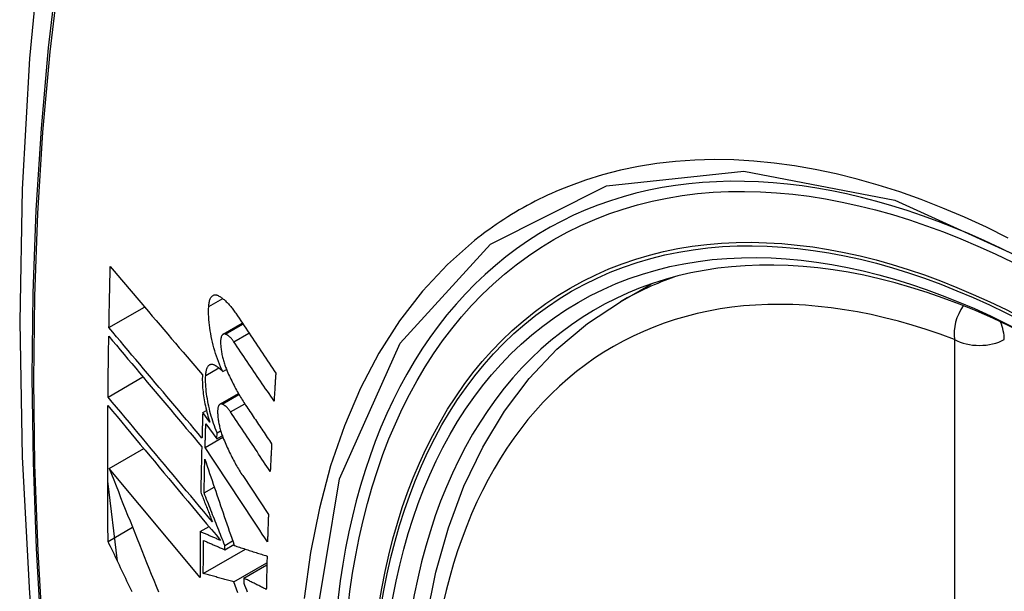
# Model space of a CAD drawing. Header units: inches. Extents: x 27 to 687, y 75 to 319.
# Tile 148 of 239: x 607.44 to 607.77, y 297.819 to 298.011. Entities that reach past the tile are written whole.
import ezdxf

# ---------------------------------------------------------------- set-up
doc = ezdxf.new("R2010")
doc.units = ezdxf.units.IN
doc.header["$MEASUREMENT"] = 0
doc.layers.add('Visible Edges(ANSI)', color=7, linetype='Continuous', lineweight=25)
doc.layers.add('Visible Tangent Edges(ANSI)', color=7, linetype='Continuous', lineweight=25)

msp = doc.modelspace()

# ---------------------------------------------------------------- linework, layer by layer
at = {"layer": 'Visible Edges(ANSI)'}
for p, q in [((607.641, 297.91639), (607.65127, 297.92232)), ((607.4695, 297.9077), (607.48146, 297.9146)), ((607.50776, 297.90549), (607.5142, 297.9092)), ((607.46918, 297.88445), (607.48088, 297.89121)), ((607.50763, 297.89297), (607.5089, 297.8937)), ((607.50672, 297.88203), (607.51289, 297.88559)), ((607.50093, 297.87921), (607.50218, 297.87993)), ((607.50331, 297.87602), (607.50093, 297.87921)), ((607.50196, 297.87541), (607.50566, 297.87044)), ((607.50173, 297.86754), (607.50768, 297.87097)), ((607.50566, 297.87044), (607.50573, 297.87245)), ((607.50566, 297.87044), (607.50748, 297.87149)), ((607.50573, 297.87245), (607.50694, 297.87316)), ((607.46955, 297.86054), (607.48114, 297.86723)), ((607.50004, 297.82398), (607.46955, 297.86054)), ((607.51432, 297.8581), (607.52296, 297.84508)), ((607.47236, 297.82941), (607.46907, 297.85629)), ((607.5014, 297.85232), (607.5048, 297.85429)), ((607.50011, 297.83933), (607.50304, 297.84103)), ((607.4692, 297.83608), (607.47739, 297.84081)), ((607.50829, 297.83329), (607.51137, 297.83507)), ((607.50829, 297.83329), (607.50831, 297.83473)), ((607.50831, 297.83473), (607.51096, 297.83626)), ((607.50113, 297.82533), (607.51524, 297.83347)), ((607.51141, 297.82248), (607.52245, 297.82886)), ((607.51468, 297.82376), (607.52243, 297.82824)), ((607.51468, 297.82376), (607.51466, 297.82212))]:
    msp.add_line(p, q, dxfattribs=at)
at = {"layer": 'Visible Edges(ANSI)', "flags": 128}
for points in [[(607.49361, 298.24177), (607.48077, 298.20372), (607.46971, 298.16454), (607.46041, 298.1243), (607.45285, 298.08308), (607.44701, 298.04094), (607.44286, 297.99794), (607.44039, 297.95415), (607.43957, 297.90962), (607.44038, 297.86442), (607.44281, 297.81862), (607.44683, 297.77226), (607.45243, 297.72543), (607.45958, 297.67818), (607.46826, 297.63058), (607.47845, 297.5827), (607.49012, 297.53461)], [(607.4695, 297.9077), (607.46951, 297.90855), (607.46953, 297.9094), (607.46955, 297.91025), (607.46956, 297.91111), (607.46958, 297.91196), (607.4696, 297.91281), (607.46961, 297.91366), (607.46963, 297.91452), (607.46965, 297.91537), (607.46967, 297.91622), (607.46969, 297.91707), (607.4697, 297.91793), (607.46972, 297.91878), (607.46974, 297.91963), (607.46976, 297.92048), (607.46978, 297.92134), (607.4698, 297.92219), (607.46982, 297.92304), (607.46984, 297.9239), (607.46986, 297.92475), (607.46988, 297.92561), (607.4699, 297.92646), (607.46993, 297.92731), (607.46995, 297.92817)], [(607.46995, 297.92817), (607.47121, 297.92668), (607.47248, 297.92519), (607.47375, 297.92369), (607.47502, 297.92219), (607.4763, 297.92068), (607.47758, 297.91917), (607.47886, 297.91766), (607.48015, 297.91615), (607.48144, 297.91463), (607.48273, 297.91311), (607.48402, 297.91159), (607.48531, 297.91007), (607.48661, 297.90855), (607.4879, 297.90703), (607.4892, 297.90551), (607.49049, 297.90399), (607.49179, 297.90247), (607.49308, 297.90095), (607.49438, 297.89944), (607.49567, 297.89793), (607.49696, 297.89641), (607.49825, 297.89491), (607.49954, 297.8934), (607.50082, 297.8919)], [(607.50293, 297.91473), (607.50295, 297.91511), (607.50299, 297.91548), (607.50304, 297.91582), (607.5031, 297.91616), (607.50317, 297.91647), (607.50325, 297.91677), (607.50334, 297.91705), (607.50345, 297.91731), (607.50356, 297.91754), (607.50368, 297.91776), (607.50381, 297.91796), (607.50395, 297.91813), (607.5041, 297.91828), (607.50425, 297.91841), (607.50442, 297.91851), (607.50458, 297.91859), (607.50476, 297.91865), (607.50494, 297.91869), (607.50513, 297.9187), (607.50532, 297.91869), (607.50552, 297.91866), (607.50571, 297.91861), (607.50592, 297.91853), (607.50612, 297.91843)], [(607.50612, 297.91843), (607.50636, 297.9183), (607.50661, 297.91816), (607.50685, 297.918), (607.5071, 297.91784), (607.50734, 297.91766), (607.50759, 297.91748), (607.50783, 297.91728), (607.50808, 297.91708), (607.50833, 297.91686), (607.50857, 297.91664), (607.50882, 297.9164), (607.50907, 297.91616), (607.50932, 297.9159), (607.50956, 297.91564), (607.50981, 297.91537), (607.51005, 297.91509), (607.5103, 297.9148), (607.51054, 297.9145), (607.51078, 297.91419), (607.51103, 297.91387), (607.51127, 297.91354), (607.51151, 297.91321), (607.51174, 297.91287), (607.51198, 297.91252)], [(607.50763, 297.89297), (607.50725, 297.89378), (607.50689, 297.89462), (607.50654, 297.89547), (607.50619, 297.89634), (607.50587, 297.89723), (607.50555, 297.89814), (607.50525, 297.89905), (607.50496, 297.89998), (607.50469, 297.90092), (607.50444, 297.90186), (607.5042, 297.90282), (607.50398, 297.90377), (607.50378, 297.90473), (607.5036, 297.90568), (607.50344, 297.90664), (607.5033, 297.90758), (607.50318, 297.90853), (607.50307, 297.90946), (607.50299, 297.91038), (607.50294, 297.91129), (607.5029, 297.91218), (607.50289, 297.91305), (607.5029, 297.9139), (607.50293, 297.91473)], [(607.57597, 297.81019), (607.5791, 297.82578), (607.58328, 297.84059), (607.58851, 297.85456), (607.59478, 297.86761), (607.60208, 297.87966), (607.61039, 297.89065), (607.61969, 297.90048), (607.62991, 297.90908), (607.641, 297.91639)], [(607.51198, 297.91252), (607.51254, 297.91168), (607.5131, 297.91085), (607.51366, 297.91001), (607.51421, 297.90917), (607.51477, 297.90834), (607.51533, 297.9075), (607.51589, 297.90666), (607.51645, 297.90582), (607.51701, 297.90499), (607.51757, 297.90415), (607.51813, 297.90331), (607.51869, 297.90247), (607.51925, 297.90163), (607.51981, 297.90079), (607.52037, 297.89996), (607.52093, 297.89912), (607.52149, 297.89828), (607.52206, 297.89744), (607.52262, 297.8966), (607.52318, 297.89577), (607.52374, 297.89493), (607.5243, 297.89409), (607.52486, 297.89326), (607.52542, 297.89242)], [(607.50068, 297.87069), (607.49939, 297.87222), (607.49809, 297.87376), (607.49679, 297.8753), (607.49549, 297.87684), (607.49418, 297.87839), (607.49288, 297.87993), (607.49157, 297.88148), (607.49026, 297.88304), (607.48895, 297.88459), (607.48764, 297.88614), (607.48634, 297.88769), (607.48503, 297.88925), (607.48372, 297.8908), (607.48241, 297.89235), (607.48111, 297.8939), (607.47981, 297.89545), (607.47851, 297.89699), (607.47721, 297.89853), (607.47591, 297.90007), (607.47462, 297.90161), (607.47333, 297.90314), (607.47205, 297.90466), (607.47077, 297.90618), (607.4695, 297.9077)], [(607.46918, 297.88445), (607.46919, 297.8853), (607.46919, 297.88614), (607.4692, 297.88699), (607.46921, 297.88784), (607.46922, 297.88869), (607.46923, 297.88953), (607.46924, 297.89038), (607.46925, 297.89123), (607.46926, 297.89208), (607.46927, 297.89293), (607.46928, 297.89378), (607.46929, 297.89462), (607.4693, 297.89547), (607.46932, 297.89632), (607.46933, 297.89717), (607.46934, 297.89802), (607.46935, 297.89887), (607.46937, 297.89972), (607.46938, 297.90057), (607.46939, 297.90141), (607.46941, 297.90226), (607.46942, 297.90311), (607.46943, 297.90396), (607.46945, 297.90481)], [(607.46945, 297.90481), (607.47072, 297.9033), (607.472, 297.90178), (607.47328, 297.90025), (607.47457, 297.89872), (607.47586, 297.89718), (607.47715, 297.89564), (607.47845, 297.8941), (607.47975, 297.89256), (607.48105, 297.89101), (607.48235, 297.88946), (607.48366, 297.88791), (607.48496, 297.88635), (607.48627, 297.8848), (607.48758, 297.88325), (607.48889, 297.88169), (607.4902, 297.88014), (607.4915, 297.87859), (607.49281, 297.87704), (607.49411, 297.87549), (607.49542, 297.87394), (607.49672, 297.8724), (607.49802, 297.87086), (607.49931, 297.86932), (607.50061, 297.86779)], [(607.50854, 297.90553), (607.50842, 297.90557), (607.50831, 297.90559), (607.5082, 297.9056), (607.50809, 297.90559), (607.50799, 297.90558), (607.50788, 297.90554), (607.50778, 297.9055), (607.50769, 297.90544), (607.5076, 297.90537), (607.50751, 297.90528), (607.50743, 297.90518), (607.50736, 297.90507), (607.50729, 297.90494), (607.50722, 297.90481), (607.50716, 297.90466), (607.50711, 297.90449), (607.50706, 297.90432), (607.50702, 297.90414), (607.50699, 297.90394), (607.50696, 297.90374), (607.50694, 297.90353), (607.50693, 297.90331), (607.50692, 297.90308), (607.50692, 297.90285)], [(607.51136, 297.90294), (607.51125, 297.9031), (607.51113, 297.90327), (607.51102, 297.90342), (607.5109, 297.90358), (607.51078, 297.90372), (607.51066, 297.90387), (607.51055, 297.90401), (607.51043, 297.90414), (607.51031, 297.90427), (607.51019, 297.90439), (607.51007, 297.90451), (607.50995, 297.90462), (607.50983, 297.90473), (607.50971, 297.90483), (607.50959, 297.90493), (607.50947, 297.90502), (607.50936, 297.9051), (607.50924, 297.90518), (607.50912, 297.90526), (607.509, 297.90532), (607.50889, 297.90538), (607.50877, 297.90544), (607.50865, 297.90549), (607.50854, 297.90553)], [(607.50692, 297.90285), (607.50692, 297.90249), (607.50694, 297.90212), (607.50696, 297.90175), (607.50699, 297.90137), (607.50703, 297.90099), (607.50707, 297.90061), (607.50712, 297.90022), (607.50718, 297.89983), (607.50724, 297.89944), (607.50731, 297.89904), (607.50739, 297.89865), (607.50747, 297.89826), (607.50756, 297.89786), (607.50766, 297.89747), (607.50776, 297.89708), (607.50786, 297.89669), (607.50797, 297.89631), (607.50809, 297.89592), (607.50821, 297.89555), (607.50834, 297.89517), (607.50847, 297.8948), (607.5086, 297.89444), (607.50874, 297.89408), (607.50889, 297.89373)], [(607.52484, 297.8831), (607.52428, 297.88393), (607.52371, 297.88475), (607.52315, 297.88558), (607.52259, 297.88641), (607.52203, 297.88723), (607.52146, 297.88806), (607.5209, 297.88889), (607.52034, 297.88971), (607.51978, 297.89054), (607.51922, 297.89137), (607.51865, 297.89219), (607.51809, 297.89302), (607.51753, 297.89385), (607.51697, 297.89468), (607.51641, 297.8955), (607.51584, 297.89633), (607.51528, 297.89716), (607.51472, 297.89798), (607.51416, 297.89881), (607.5136, 297.89964), (607.51304, 297.90046), (607.51248, 297.90129), (607.51192, 297.90211), (607.51136, 297.90294)], [(607.50193, 297.8917), (607.50195, 297.89207), (607.50198, 297.89243), (607.50203, 297.89276), (607.50208, 297.89309), (607.50215, 297.89339), (607.50223, 297.89368), (607.50232, 297.89395), (607.50241, 297.89419), (607.50252, 297.89442), (607.50264, 297.89462), (607.50276, 297.89481), (607.5029, 297.89497), (607.50304, 297.89511), (607.50319, 297.89522), (607.50335, 297.89532), (607.50351, 297.89539), (607.50368, 297.89543), (607.50386, 297.89546), (607.50404, 297.89546), (607.50423, 297.89544), (607.50442, 297.89539), (607.50461, 297.89533), (607.5048, 297.89524), (607.505, 297.89513)], [(607.505, 297.89513), (607.50511, 297.89506), (607.50522, 297.895), (607.50533, 297.89493), (607.50544, 297.89485), (607.50554, 297.89478), (607.50565, 297.8947), (607.50576, 297.89462), (607.50587, 297.89454), (607.50598, 297.89446), (607.50609, 297.89437), (607.5062, 297.89429), (607.50631, 297.8942), (607.50642, 297.89411), (607.50653, 297.89401), (607.50664, 297.89392), (607.50675, 297.89382), (607.50686, 297.89372), (607.50697, 297.89362), (607.50708, 297.89352), (607.50719, 297.89341), (607.5073, 297.89331), (607.50741, 297.8932), (607.50752, 297.89308), (607.50763, 297.89297)], [(607.50082, 297.8919), (607.5008, 297.89131), (607.50079, 297.89071), (607.50079, 297.8901), (607.5008, 297.88947), (607.50083, 297.88884), (607.50086, 297.8882), (607.50091, 297.88755), (607.50097, 297.88689), (607.50104, 297.88623), (607.50112, 297.88556), (607.50121, 297.88488), (607.50131, 297.8842), (607.50143, 297.88352), (607.50155, 297.88283), (607.50168, 297.88214), (607.50183, 297.88145), (607.50198, 297.88077), (607.50214, 297.88008), (607.50232, 297.87939), (607.5025, 297.87871), (607.50269, 297.87803), (607.50288, 297.87736), (607.50309, 297.87669), (607.50331, 297.87602)], [(607.50573, 297.87245), (607.50542, 297.87321), (607.50512, 297.87398), (607.50484, 297.87476), (607.50456, 297.87556), (607.50429, 297.87636), (607.50404, 297.87717), (607.5038, 297.87799), (607.50357, 297.87882), (607.50335, 297.87965), (607.50315, 297.88049), (607.50296, 297.88133), (607.50278, 297.88217), (607.50262, 297.883), (607.50248, 297.88384), (607.50235, 297.88467), (607.50223, 297.8855), (607.50213, 297.88632), (607.50205, 297.88713), (607.50199, 297.88792), (607.50194, 297.88871), (607.50191, 297.88948), (607.5019, 297.89024), (607.5019, 297.89098), (607.50193, 297.8917)], [(607.50889, 297.89373), (607.50913, 297.89316), (607.50937, 297.8926), (607.50962, 297.89204), (607.50987, 297.89149), (607.51012, 297.89094), (607.51038, 297.8904), (607.51064, 297.88987), (607.5109, 297.88934), (607.51116, 297.88882), (607.51142, 297.8883), (607.51169, 297.88779), (607.51195, 297.88728), (607.51222, 297.88678), (607.5125, 297.88629), (607.51277, 297.8858), (607.51304, 297.88532), (607.51332, 297.88485), (607.5136, 297.88439), (607.51388, 297.88393), (607.51416, 297.88347), (607.51445, 297.88303), (607.51473, 297.88259), (607.51502, 297.88216), (607.5153, 297.88173)], [(607.52542, 297.89242), (607.5254, 297.89203), (607.52537, 297.89164), (607.52535, 297.89125), (607.52532, 297.89087), (607.5253, 297.89048), (607.52527, 297.89009), (607.52525, 297.8897), (607.52522, 297.88931), (607.5252, 297.88892), (607.52517, 297.88854), (607.52515, 297.88815), (607.52512, 297.88776), (607.5251, 297.88737), (607.52508, 297.88698), (607.52505, 297.88659), (607.52503, 297.88621), (607.525, 297.88582), (607.52498, 297.88543), (607.52496, 297.88504), (607.52493, 297.88465), (607.52491, 297.88427), (607.52489, 297.88388), (607.52486, 297.88349), (607.52484, 297.8831)], [(607.50417, 297.8426), (607.50273, 297.84433), (607.50127, 297.84606), (607.49982, 297.8478), (607.49836, 297.84955), (607.49689, 297.8513), (607.49543, 297.85305), (607.49396, 297.85481), (607.49248, 297.85657), (607.49101, 297.85833), (607.48954, 297.86009), (607.48807, 297.86185), (607.48659, 297.86361), (607.48512, 297.86537), (607.48365, 297.86713), (607.48219, 297.86889), (607.48072, 297.87064), (607.47926, 297.87239), (607.4778, 297.87413), (607.47635, 297.87587), (607.4749, 297.8776), (607.47346, 297.87932), (607.47203, 297.88104), (607.4706, 297.88275), (607.46918, 297.88445)], [(607.4692, 297.83608), (607.46918, 297.83797), (607.46916, 297.83985), (607.46914, 297.84174), (607.46913, 297.84363), (607.46912, 297.84552), (607.46911, 297.84741), (607.4691, 297.8493), (607.46909, 297.85119), (607.46908, 297.85308), (607.46908, 297.85498), (607.46907, 297.85687), (607.46907, 297.85877), (607.46907, 297.86066), (607.46907, 297.86256), (607.46907, 297.86446), (607.46907, 297.86636), (607.46908, 297.86826), (607.46908, 297.87016), (607.46909, 297.87206), (607.4691, 297.87396), (607.46911, 297.87586), (607.46912, 297.87777), (607.46914, 297.87967), (607.46915, 297.88158)], [(607.46915, 297.88158), (607.47068, 297.87975), (607.47221, 297.87791), (607.47376, 297.87606), (607.47531, 297.8742), (607.47687, 297.87234), (607.47844, 297.87046), (607.48001, 297.86858), (607.48159, 297.86669), (607.48317, 297.86479), (607.48476, 297.8629), (607.48635, 297.86099), (607.48794, 297.85909), (607.48953, 297.85718), (607.49113, 297.85528), (607.49272, 297.85337), (607.49431, 297.85146), (607.49591, 297.84956), (607.4975, 297.84766), (607.49908, 297.84576), (607.50066, 297.84387), (607.50224, 297.84198), (607.50382, 297.8401), (607.50538, 297.83823), (607.50694, 297.83636)], [(607.50748, 297.88206), (607.50736, 297.8821), (607.50725, 297.88212), (607.50714, 297.88213), (607.50704, 297.88213), (607.50694, 297.88211), (607.50684, 297.88208), (607.50674, 297.88204), (607.50665, 297.88198), (607.50656, 297.88191), (607.50648, 297.88183), (607.5064, 297.88173), (607.50633, 297.88162), (607.50626, 297.8815), (607.5062, 297.88136), (607.50614, 297.88121), (607.50609, 297.88105), (607.50605, 297.88088), (607.50601, 297.8807), (607.50598, 297.88051), (607.50595, 297.88031), (607.50594, 297.8801), (607.50592, 297.87988), (607.50592, 297.87965), (607.50592, 297.87942)], [(607.51025, 297.87944), (607.51014, 297.87961), (607.51002, 297.87977), (607.50991, 297.87993), (607.50979, 297.88008), (607.50968, 297.88023), (607.50956, 297.88038), (607.50945, 297.88052), (607.50933, 297.88065), (607.50921, 297.88078), (607.50909, 297.8809), (607.50898, 297.88102), (607.50886, 297.88114), (607.50874, 297.88124), (607.50862, 297.88135), (607.50851, 297.88144), (607.50839, 297.88154), (607.50827, 297.88162), (607.50816, 297.8817), (607.50804, 297.88178), (607.50793, 297.88185), (607.50781, 297.88191), (607.5077, 297.88197), (607.50759, 297.88202), (607.50748, 297.88206)], [(607.5153, 297.88173), (607.51567, 297.88119), (607.51603, 297.88065), (607.51639, 297.88011), (607.51676, 297.87957), (607.51712, 297.87903), (607.51748, 297.87849), (607.51785, 297.87795), (607.51821, 297.87741), (607.51857, 297.87687), (607.51894, 297.87633), (607.5193, 297.87579), (607.51966, 297.87525), (607.52003, 297.87471), (607.52039, 297.87417), (607.52076, 297.87362), (607.52112, 297.87308), (607.52148, 297.87254), (607.52185, 297.872), (607.52221, 297.87146), (607.52257, 297.87092), (607.52294, 297.87038), (607.5233, 297.86984), (607.52367, 297.8693), (607.52403, 297.86876)], [(607.50093, 297.87921), (607.50092, 297.87885), (607.50091, 297.87849), (607.5009, 297.87814), (607.50089, 297.87778), (607.50088, 297.87743), (607.50087, 297.87707), (607.50086, 297.87672), (607.50084, 297.87637), (607.50083, 297.87601), (607.50082, 297.87566), (607.50081, 297.8753), (607.5008, 297.87495), (607.50079, 297.87459), (607.50078, 297.87424), (607.50077, 297.87388), (607.50076, 297.87353), (607.50075, 297.87317), (607.50074, 297.87282), (607.50073, 297.87246), (607.50072, 297.87211), (607.50071, 297.87176), (607.5007, 297.8714), (607.50069, 297.87105), (607.50068, 297.87069)], [(607.50592, 297.87942), (607.50593, 297.87906), (607.50595, 297.8787), (607.50598, 297.87833), (607.50601, 297.87795), (607.50605, 297.87757), (607.50609, 297.87719), (607.50615, 297.8768), (607.50621, 297.87642), (607.50627, 297.87602), (607.50635, 297.87563), (607.50642, 297.87524), (607.50651, 297.87485), (607.5066, 297.87445), (607.5067, 297.87406), (607.5068, 297.87367), (607.50691, 297.87328), (607.50702, 297.8729), (607.50714, 297.87252), (607.50726, 297.87214), (607.50739, 297.87176), (607.50752, 297.87139), (607.50765, 297.87103), (607.50779, 297.87067), (607.50794, 297.87032)], [(607.52357, 297.85951), (607.52301, 297.86034), (607.52246, 297.86117), (607.5219, 297.862), (607.52135, 297.86283), (607.52079, 297.86366), (607.52024, 297.86449), (607.51968, 297.86532), (607.51913, 297.86615), (607.51857, 297.86699), (607.51802, 297.86782), (607.51746, 297.86865), (607.51691, 297.86948), (607.51635, 297.87031), (607.5158, 297.87114), (607.51524, 297.87197), (607.51469, 297.8728), (607.51413, 297.87363), (607.51358, 297.87446), (607.51302, 297.87529), (607.51247, 297.87612), (607.51191, 297.87695), (607.51136, 297.87778), (607.51081, 297.87861), (607.51025, 297.87944)], [(607.50173, 297.86754), (607.50174, 297.86787), (607.50175, 297.8682), (607.50176, 297.86852), (607.50177, 297.86885), (607.50178, 297.86918), (607.50179, 297.86951), (607.5018, 297.86984), (607.50181, 297.87016), (607.50181, 297.87049), (607.50182, 297.87082), (607.50183, 297.87115), (607.50184, 297.87147), (607.50185, 297.8718), (607.50186, 297.87213), (607.50187, 297.87246), (607.50188, 297.87279), (607.50189, 297.87311), (607.5019, 297.87344), (607.50191, 297.87377), (607.50192, 297.8741), (607.50193, 297.87443), (607.50194, 297.87475), (607.50195, 297.87508), (607.50196, 297.87541)], [(607.50061, 297.86779), (607.50059, 297.86715), (607.50057, 297.86652), (607.50056, 297.86588), (607.50054, 297.86524), (607.50053, 297.8646), (607.50051, 297.86397), (607.5005, 297.86333), (607.50048, 297.86269), (607.50047, 297.86205), (607.50045, 297.86142), (607.50044, 297.86078), (607.50043, 297.86014), (607.50041, 297.85951), (607.5004, 297.85887), (607.50039, 297.85823), (607.50037, 297.8576), (607.50036, 297.85696), (607.50035, 297.85633), (607.50034, 297.85569), (607.50033, 297.85505), (607.50031, 297.85442), (607.5003, 297.85378), (607.50029, 297.85315), (607.50028, 297.85251)], [(607.52264, 297.83591), (607.52178, 297.83723), (607.52091, 297.83854), (607.52004, 297.83986), (607.51916, 297.84118), (607.51829, 297.8425), (607.51742, 297.84382), (607.51655, 297.84514), (607.51568, 297.84645), (607.5148, 297.84778), (607.51393, 297.8491), (607.51306, 297.85042), (607.51219, 297.85174), (607.51131, 297.85306), (607.51044, 297.85438), (607.50957, 297.8557), (607.50869, 297.85702), (607.50782, 297.85833), (607.50695, 297.85965), (607.50608, 297.86097), (607.50521, 297.86229), (607.50434, 297.8636), (607.50347, 297.86492), (607.5026, 297.86623), (607.50173, 297.86754)], [(607.50794, 297.87032), (607.50818, 297.86974), (607.50842, 297.86917), (607.50867, 297.86861), (607.50892, 297.86805), (607.50917, 297.86749), (607.50943, 297.86694), (607.50968, 297.8664), (607.50994, 297.86586), (607.5102, 297.86533), (607.51046, 297.8648), (607.51073, 297.86428), (607.51099, 297.86377), (607.51126, 297.86326), (607.51153, 297.86276), (607.5118, 297.86226), (607.51208, 297.86177), (607.51235, 297.86129), (607.51263, 297.86081), (607.51291, 297.86034), (607.51319, 297.85988), (607.51347, 297.85942), (607.51375, 297.85897), (607.51404, 297.85853), (607.51432, 297.8581)], [(607.52403, 297.86876), (607.52401, 297.86837), (607.52399, 297.86799), (607.52397, 297.8676), (607.52395, 297.86722), (607.52393, 297.86683), (607.52391, 297.86645), (607.52389, 297.86606), (607.52387, 297.86567), (607.52385, 297.86529), (607.52383, 297.8649), (607.52381, 297.86452), (607.52379, 297.86413), (607.52377, 297.86375), (607.52375, 297.86336), (607.52373, 297.86298), (607.52372, 297.86259), (607.5237, 297.86221), (607.52368, 297.86182), (607.52366, 297.86144), (607.52364, 297.86105), (607.52362, 297.86067), (607.5236, 297.86028), (607.52359, 297.8599), (607.52357, 297.85951)], [(607.5014, 297.85232), (607.5014, 297.85279), (607.50141, 297.85326), (607.50142, 297.85373), (607.50143, 297.8542), (607.50144, 297.85467), (607.50145, 297.85514), (607.50146, 297.85561), (607.50147, 297.85608), (607.50148, 297.85655), (607.50149, 297.85701), (607.5015, 297.85748), (607.50151, 297.85795), (607.50152, 297.85842), (607.50153, 297.85889), (607.50154, 297.85936), (607.50155, 297.85983), (607.50156, 297.8603), (607.50157, 297.86077), (607.50158, 297.86124), (607.50159, 297.86171), (607.5016, 297.86218), (607.50161, 297.86265), (607.50162, 297.86312), (607.50163, 297.86359)], [(607.50163, 297.86359), (607.50203, 297.86241), (607.50243, 297.86123), (607.50284, 297.86005), (607.50324, 297.85886), (607.50365, 297.85767), (607.50405, 297.85647), (607.50446, 297.85527), (607.50487, 297.85407), (607.50528, 297.85287), (607.50569, 297.85166), (607.5061, 297.85045), (607.50652, 297.84925), (607.50693, 297.84803), (607.50734, 297.84682), (607.50776, 297.84561), (607.50817, 297.8444), (607.50859, 297.84318), (607.509, 297.84197), (607.50942, 297.84076), (607.50983, 297.83954), (607.51025, 297.83833), (607.51066, 297.83712), (607.51108, 297.83591), (607.51149, 297.8347)], [(607.46955, 297.86054), (607.47032, 297.8586), (607.47109, 297.85666), (607.47186, 297.8547), (607.47264, 297.85275), (607.47342, 297.85079), (607.4742, 297.84882), (607.47498, 297.84686), (607.47576, 297.84488), (607.47655, 297.84291), (607.47734, 297.84093), (607.47813, 297.83895), (607.47892, 297.83697), (607.47971, 297.83499), (607.48051, 297.83301), (607.4813, 297.83102), (607.4821, 297.82904), (607.4829, 297.82706), (607.48369, 297.82507), (607.48449, 297.82309), (607.48529, 297.82111), (607.48608, 297.81914)], [(607.50028, 297.85251), (607.50044, 297.8521), (607.5006, 297.85169), (607.50076, 297.85128), (607.50093, 297.85086), (607.50109, 297.85045), (607.50125, 297.85004), (607.50141, 297.84963), (607.50157, 297.84921), (607.50174, 297.8488), (607.5019, 297.84839), (607.50206, 297.84797), (607.50222, 297.84756), (607.50239, 297.84715), (607.50255, 297.84673), (607.50271, 297.84632), (607.50287, 297.84591), (607.50304, 297.84549), (607.5032, 297.84508), (607.50336, 297.84467), (607.50352, 297.84425), (607.50369, 297.84384), (607.50385, 297.84343), (607.50401, 297.84301), (607.50417, 297.8426)], [(607.50831, 297.83473), (607.50802, 297.83546), (607.50773, 297.8362), (607.50744, 297.83693), (607.50715, 297.83767), (607.50686, 297.83841), (607.50657, 297.83914), (607.50628, 297.83988), (607.50599, 297.84061), (607.5057, 297.84135), (607.50541, 297.84208), (607.50513, 297.84282), (607.50484, 297.84355), (607.50455, 297.84429), (607.50426, 297.84502), (607.50397, 297.84576), (607.50368, 297.84649), (607.5034, 297.84722), (607.50311, 297.84795), (607.50282, 297.84868), (607.50254, 297.84941), (607.50225, 297.85014), (607.50197, 297.85087), (607.50168, 297.8516), (607.5014, 297.85232)], [(607.52296, 297.84508), (607.52294, 297.84469), (607.52293, 297.84431), (607.52292, 297.84393), (607.5229, 297.84355), (607.52289, 297.84316), (607.52287, 297.84278), (607.52286, 297.8424), (607.52285, 297.84202), (607.52283, 297.84163), (607.52282, 297.84125), (607.52281, 297.84087), (607.52279, 297.84049), (607.52278, 297.84011), (607.52277, 297.83973), (607.52276, 297.83934), (607.52274, 297.83896), (607.52273, 297.83858), (607.52272, 297.8382), (607.52271, 297.83782), (607.52269, 297.83744), (607.52268, 297.83706), (607.52267, 297.83668), (607.52266, 297.83629), (607.52264, 297.83591)], [(607.50011, 297.83933), (607.5001, 297.83869), (607.5001, 297.83805), (607.50009, 297.83741), (607.50008, 297.83677), (607.50008, 297.83613), (607.50008, 297.83549), (607.50007, 297.83485), (607.50007, 297.83421), (607.50006, 297.83357), (607.50006, 297.83293), (607.50006, 297.83229), (607.50005, 297.83165), (607.50005, 297.83101), (607.50005, 297.83037), (607.50005, 297.82973), (607.50004, 297.82909), (607.50004, 297.82845), (607.50004, 297.82781), (607.50004, 297.82717), (607.50004, 297.82654), (607.50004, 297.8259), (607.50004, 297.82526), (607.50004, 297.82462), (607.50004, 297.82398)], [(607.50694, 297.83636), (607.50666, 297.83648), (607.50637, 297.83661), (607.50609, 297.83673), (607.5058, 297.83686), (607.50551, 297.83698), (607.50523, 297.8371), (607.50494, 297.83723), (607.50466, 297.83735), (607.50437, 297.83747), (607.50409, 297.8376), (607.5038, 297.83772), (607.50352, 297.83785), (607.50323, 297.83797), (607.50295, 297.83809), (607.50266, 297.83822), (607.50238, 297.83834), (607.50209, 297.83847), (607.50181, 297.83859), (607.50153, 297.83871), (607.50124, 297.83884), (607.50096, 297.83896), (607.50067, 297.83909), (607.50039, 297.83921), (607.50011, 297.83933)], [(607.47722, 297.81917), (607.4768, 297.82006), (607.47637, 297.82095), (607.47595, 297.82185), (607.47553, 297.82274), (607.4751, 297.82363), (607.47468, 297.82452), (607.47425, 297.82541), (607.47383, 297.8263), (607.47341, 297.82719), (607.47299, 297.82808), (607.47256, 297.82897), (607.47214, 297.82986), (607.47172, 297.83075), (607.4713, 297.83164), (607.47088, 297.83253), (607.47046, 297.83342), (607.47004, 297.83431), (607.46962, 297.83519), (607.4692, 297.83608)], [(607.50113, 297.82533), (607.50113, 297.82579), (607.50113, 297.82625), (607.50113, 297.82671), (607.50113, 297.82717), (607.50113, 297.82763), (607.50114, 297.82809), (607.50114, 297.82855), (607.50114, 297.82901), (607.50114, 297.82947), (607.50114, 297.82993), (607.50115, 297.83039), (607.50115, 297.83085), (607.50115, 297.83131), (607.50115, 297.83177), (607.50115, 297.83223), (607.50116, 297.83269), (607.50116, 297.83315), (607.50116, 297.83361), (607.50117, 297.83408), (607.50117, 297.83454), (607.50117, 297.835), (607.50118, 297.83546), (607.50118, 297.83592), (607.50118, 297.83638)], [(607.50118, 297.83638), (607.50148, 297.83625), (607.50177, 297.83613), (607.50207, 297.836), (607.50236, 297.83587), (607.50266, 297.83574), (607.50295, 297.83561), (607.50325, 297.83548), (607.50355, 297.83535), (607.50384, 297.83522), (607.50414, 297.83509), (607.50443, 297.83496), (607.50473, 297.83484), (607.50503, 297.83471), (607.50532, 297.83458), (607.50562, 297.83445), (607.50591, 297.83432), (607.50621, 297.83419), (607.50651, 297.83406), (607.5068, 297.83393), (607.5071, 297.8338), (607.5074, 297.83367), (607.50769, 297.83355), (607.50799, 297.83342), (607.50829, 297.83329)], [(607.51149, 297.8347), (607.51195, 297.83455), (607.5124, 297.8344), (607.51285, 297.83425), (607.51331, 297.8341), (607.51376, 297.83396), (607.51422, 297.83381), (607.51468, 297.83366), (607.51513, 297.83351), (607.51559, 297.83336), (607.51605, 297.83321), (607.51651, 297.83306), (607.51697, 297.83291), (607.51743, 297.83276), (607.51789, 297.83262), (607.51835, 297.83247), (607.51881, 297.83232), (607.51927, 297.83217), (607.51973, 297.83202), (607.5202, 297.83187), (607.52066, 297.83173), (607.52112, 297.83158), (607.52158, 297.83143), (607.52204, 297.83129), (607.52251, 297.83114)], [(607.52251, 297.83114), (607.52249, 297.83067), (607.52248, 297.8302), (607.52247, 297.82974), (607.52246, 297.82927), (607.52244, 297.82881), (607.52243, 297.82834), (607.52242, 297.82787), (607.52241, 297.82741), (607.5224, 297.82694), (607.52239, 297.82648), (607.52238, 297.82601), (607.52237, 297.82555), (607.52235, 297.82508), (607.52234, 297.82462), (607.52233, 297.82415), (607.52232, 297.82368), (607.52231, 297.82322), (607.5223, 297.82276), (607.52229, 297.82229), (607.52229, 297.82183), (607.52228, 297.82136), (607.52227, 297.8209), (607.52226, 297.82043), (607.52225, 297.81997)], [(607.51141, 297.82248), (607.51098, 297.8226), (607.51055, 297.82272), (607.51011, 297.82284), (607.50968, 297.82296), (607.50925, 297.82307), (607.50882, 297.82319), (607.50839, 297.82331), (607.50796, 297.82343), (607.50753, 297.82355), (607.5071, 297.82367), (607.50668, 297.82379), (607.50625, 297.8239), (607.50582, 297.82402), (607.50539, 297.82414), (607.50496, 297.82426), (607.50453, 297.82438), (607.50411, 297.8245), (607.50368, 297.82462), (607.50325, 297.82474), (607.50283, 297.82485), (607.5024, 297.82497), (607.50198, 297.82509), (607.50155, 297.82521), (607.50113, 297.82533)], [(607.51271, 297.81882), (607.51227, 297.82004), (607.51184, 297.82127), (607.51141, 297.82248)], [(607.51466, 297.82212), (607.51497, 297.82137), (607.51527, 297.82061), (607.51558, 297.81986), (607.51588, 297.81911)], [(607.52225, 297.81997), (607.52193, 297.82013), (607.52162, 297.82028), (607.5213, 297.82044), (607.52098, 297.8206), (607.52067, 297.82076), (607.52035, 297.82092), (607.52004, 297.82107), (607.51972, 297.82123), (607.5194, 297.82139), (607.51909, 297.82155), (607.51877, 297.82171), (607.51846, 297.82186), (607.51814, 297.82202), (607.51782, 297.82218), (607.51751, 297.82234), (607.51719, 297.8225), (607.51688, 297.82266), (607.51656, 297.82281), (607.51625, 297.82297), (607.51594, 297.82313), (607.51562, 297.82329), (607.51531, 297.82345), (607.515, 297.82361), (607.51468, 297.82376)]]:
    msp.add_lwpolyline(points, dxfattribs=at)
at = {"layer": 'Visible Edges(ANSI)'}
for centre, major_axis, start_param, end_param in [((607.89493, 297.13904), (-0.64961, 1.12515), 5.161526, 5.834048), ((607.79018, 297.64112), (0.15748, -0.27276), 2.363977, 7.060801)]:
    msp.add_ellipse(centre, major_axis=major_axis, ratio=0.57735, start_param=start_param, end_param=end_param, dxfattribs=at)
msp.add_ellipse((607.7867, 297.63911), major_axis=(-0.15994, 0.27703), ratio=0.57735, dxfattribs=at)
at = {"layer": 'Visible Tangent Edges(ANSI)'}
for p, q in [((607.50293, 297.91473), (607.50763, 297.91745)), ((607.50854, 297.90553), (607.51439, 297.90891)), ((607.51136, 297.90294), (607.51643, 297.90586)), ((607.75295, 297.90374), (607.75295, 297.41907)), ((607.50193, 297.8917), (607.50629, 297.89422)), ((607.50748, 297.88206), (607.51307, 297.88529)), ((607.51025, 297.87944), (607.515, 297.88218))]:
    msp.add_line(p, q, dxfattribs=at)
at = {"layer": 'Visible Tangent Edges(ANSI)', "flags": 128}
for points in [[(607.45222, 298.02795), (607.44913, 298.00144), (607.44674, 297.97446), (607.44503, 297.94707), (607.44402, 297.91929), (607.44369, 297.89112), (607.44405, 297.86257), (607.4451, 297.83364), (607.44682, 297.80435), (607.44924, 297.77473), (607.45233, 297.74483), (607.4561, 297.71467), (607.46054, 297.68425), (607.46566, 297.6536), (607.47144, 297.62275), (607.47788, 297.59171), (607.48499, 297.56052), (607.49274, 297.52918)], [(607.49353, 297.52895), (607.48576, 297.5602), (607.47864, 297.59133), (607.47218, 297.6223), (607.46638, 297.6531), (607.46124, 297.68369), (607.45678, 297.71404), (607.453, 297.74415), (607.44989, 297.774), (607.44747, 297.80356), (607.44573, 297.8328), (607.44468, 297.86167), (607.44432, 297.89015), (607.44465, 297.91824), (607.44567, 297.94594), (607.44738, 297.97325), (607.44979, 298.00012), (607.45289, 298.02653)], [(607.77095, 297.93773), (607.76364, 297.94133), (607.75633, 297.94468), (607.74905, 297.94776), (607.7418, 297.95059), (607.73458, 297.95316), (607.72741, 297.95546), (607.7203, 297.95748), (607.71325, 297.95924), (607.70628, 297.96071), (607.69936, 297.96192), (607.69251, 297.96285), (607.68572, 297.96351), (607.67902, 297.9639), (607.6724, 297.96401), (607.66588, 297.96384), (607.65947, 297.9634), (607.65317, 297.96268), (607.64699, 297.96169), (607.64094, 297.96044), (607.635, 297.95891), (607.6292, 297.95711), (607.62352, 297.95505)], [(607.61093, 297.53482), (607.57731, 297.6019), (607.55317, 297.67097), (607.53973, 297.73856), (607.53758, 297.80163), (607.54683, 297.85706), (607.56712, 297.90251), (607.59738, 297.93572), (607.63633, 297.95518), (607.68229, 297.96016), (607.73296, 297.95039), (607.78608, 297.92634)], [(607.62352, 297.95505), (607.6221, 297.95448), (607.62069, 297.9539), (607.61928, 297.95329), (607.61789, 297.95268), (607.6165, 297.95204), (607.61512, 297.95139), (607.61376, 297.95072), (607.6124, 297.95004), (607.61105, 297.94934), (607.60971, 297.94862), (607.60838, 297.94788), (607.60706, 297.94713), (607.60575, 297.94636), (607.60445, 297.94558), (607.60316, 297.94478), (607.60188, 297.94396), (607.60061, 297.94313), (607.59935, 297.94228), (607.5981, 297.94142), (607.59686, 297.94053), (607.59563, 297.93964), (607.59441, 297.93872), (607.5932, 297.93779), (607.592, 297.93685)], [(607.592, 297.93685), (607.58297, 297.92886), (607.57461, 297.91989), (607.56695, 297.90997), (607.56001, 297.89913), (607.55383, 297.88739), (607.54842, 297.87479), (607.54382, 297.86138), (607.54004, 297.84723), (607.53709, 297.83239), (607.53497, 297.81689)]]:
    msp.add_lwpolyline(points, dxfattribs=at)
at = {"layer": 'Visible Tangent Edges(ANSI)'}
for centre, major_axis, ratio, start_param, end_param in [((607.78919, 297.64054), (-0.17318, 0.29996), 0.57735, 5.05527, 10.652693), ((607.78914, 297.64051), (-0.15059, 0.26083), 0.57735, 5.66855, 8.468616), ((607.79749, 297.64534), (-0.1565, 0.27106), 0.57735, 6.171189, 6.283185), ((607.7613, 297.90857), (-0.00418, -0.01105), 0.667065, 4.356432, 5.396522), ((607.7613, 297.90857), (0.00591, -0.01023), 0.57735, 0.785398, 1.348991), ((607.7613, 297.90857), (-0.01181, 0), 0.57735, 0.785398, 2.356194)]:
    msp.add_ellipse(centre, major_axis=major_axis, ratio=ratio, start_param=start_param, end_param=end_param, dxfattribs=at)
for centre, major_axis in [((607.78978, 297.64088), (0.17111, -0.29637)), ((607.78681, 297.63917), (-0.1627, 0.2818)), ((607.7867, 297.63911), (0.1621, -0.28076))]:
    msp.add_ellipse(centre, major_axis=major_axis, ratio=0.57735, dxfattribs=at)

doc.saveas('drawing.dxf')
